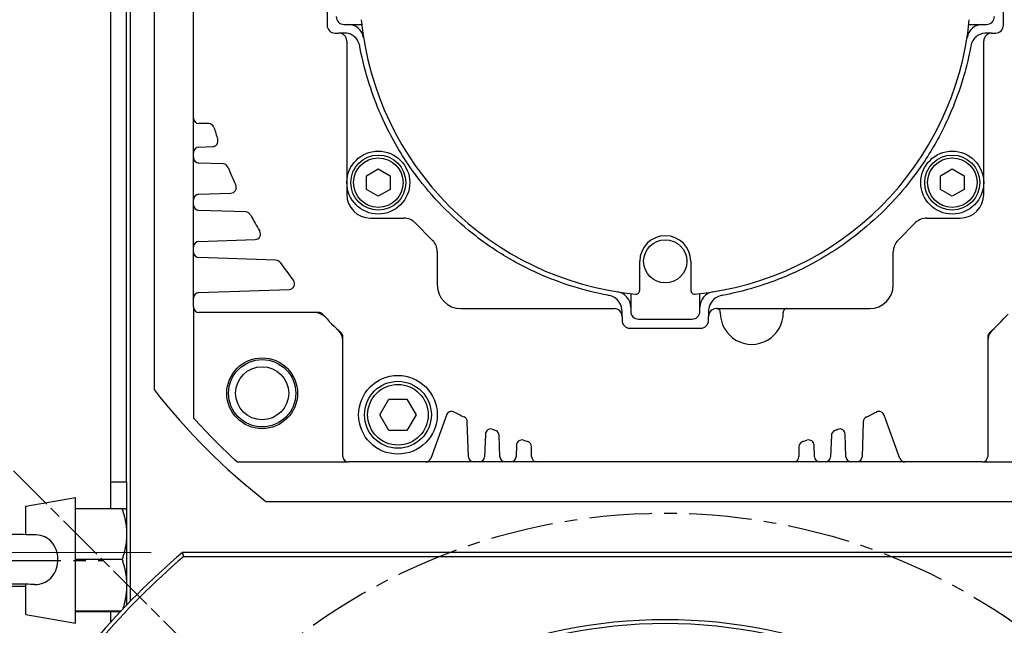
# Model space of a CAD drawing. Extents: x 0 to 2359, y -14 to 1663.
# Tile 14 of 39: x 1966 to 2091, y 765 to 842. Entities that reach past the tile are written whole.
import ezdxf

# ---------------------------------------------------------------- set-up
doc = ezdxf.new("R2010")
doc.units = 0
doc.header["$LTSCALE"] = 25.4
doc.linetypes.add('CENTER', pattern=[2, 1.25, -0.25, 0.25, -0.25])
doc.linetypes.add('CHAIN', pattern=[0.3543, 0.2362, -0.0295, 0.0591, -0.0295])
doc.layers.get('0').update_dxf_attribs({"linetype": 'CONTINUOUS'})
doc.layers.get('Defpoints').update_dxf_attribs({"linetype": 'CONTINUOUS'})
doc.layers.add('ATA-CENTER', color=133, linetype='CENTER')
doc.layers.add('ATA-DIM', color=252, linetype='CONTINUOUS', lineweight=25)
doc.layers.add('ATA-SECTION', color=3, linetype='CONTINUOUS', lineweight=35)
doc.styles.get("Standard").update_dxf_attribs({"font": 'simplex.shx'})
doc.dimstyles.new('ata_A1', dxfattribs={"dimtxt": 4.2, "dimasz": 4.2, "dimexe": 2, "dimexo": 2, "dimgap": 2, "dimtad": 0, "dimtih": 1, "dimtoh": 1, "dimdec": 6, "dimdsep": 46, "dimtxsty": 'Standard', "dimcen": 0, "dimclrd": 252, "dimclre": 252, "dimclrt": 4, "dimadec": 6, "dimazin": 2, "dimtfac": 1, "dimtdec": 6, "dimtofl": 0, "dimtmove": 0, "dimatfit": 3, "dimfxl": 0, "dimtolj": 1, "dimtzin": 0, "dimlwd": 0, "dimlwe": 0, "dimarcsym": 0})

# ---------------------------------------------------------------- blocks, each defined once
blk = doc.blocks.new('*D11330')
at = {"layer": 'ATA-DIM', "color": 252, "lineweight": 0}
for p, q in [((1982.96, 773.8), (1901.83, 773.8)), ((1905.83, 765.4), (1905.83, 709.88)), ((1905.83, 637.2), (1905.83, 692.72)), ((1982.96, 628.8), (1901.83, 628.8))]:
    blk.add_line(p, q, dxfattribs=at)
at = {"layer": 'ATA-DIM', "color": 252}
for points in [[(1907.23, 765.4), (1904.43, 765.4), (1905.83, 773.8)], [(1904.43, 637.2), (1907.23, 637.2), (1905.83, 628.8)]]:
    blk.add_solid(points, dxfattribs=at)
at = {"layer": 'Defpoints', "color": 0}
for p in [(1986.96, 773.8), (1905.83, 628.8), (1986.96, 628.8)]:
    blk.add_point(p, dxfattribs=at)
at = {"layer": 'ATA-DIM', "color": 4, "insert": (1866.85, 705.88), "char_height": 8.4, "attachment_point": 1}
blk.add_mtext('\\A1;145 SQUARE', dxfattribs=at)

msp = doc.modelspace()

# ---------------------------------------------------------------- linework, layer by layer
for p, q in [((1977.8452146, 782.8015976), (1977.8452146, 915.8015976)), ((1979.8452146, 782.8015976), (1979.8452146, 914.3015976)), ((1980.3452146, 767.6416307), (1980.3452146, 913.8015976)), ((1983.3452146, 896.1076011), (1983.3452146, 794.495594)), ((1988.3452146, 829.0015976), (1988.3452146, 861.6015976)), ((2005.3452146, 849.8015976), (2005.3452146, 840.8015976)), ((2091.3452146, 840.8015976), (2091.3452146, 849.8015976)), ((2007.4952146, 840.9015976), (2009.7451822, 840.9015976)), ((2086.945247, 840.9015976), (2089.1952146, 840.9015976)), ((2006.3452146, 839.8015976), (2006.8452146, 839.8015976)), ((2007.5285514, 839.8015976), (2006.8452146, 839.8015976)), ((2089.8452146, 839.8015976), (2089.1618779, 839.8015976)), ((2089.8452146, 839.8015976), (2090.3452146, 839.8015976)), ((2007.8452146, 838.8015976), (2007.8452146, 819.3015976)), ((2088.8452146, 819.3015976), (2088.8452146, 838.8015976)), ((1988.3452146, 824.6256154), (1988.3452146, 829.0015976)), ((1990.2831788, 828.3015976), (1989.0452146, 828.3015976)), ((1989.020785, 825.325189), (1990.7912333, 825.3870144)), ((1988.3452146, 823.9775797), (1988.3452146, 824.6256154)), ((1988.3452146, 818.6256154), (1988.3452146, 823.9775797)), ((1992.1272584, 823.1695257), (1989.020785, 823.2780061)), ((2010.3501146, 821.667623), (2011.8501146, 822.5336484)), ((2010.3501146, 819.9355722), (2010.3501146, 821.667623)), ((2011.8501146, 822.5336484), (2013.3501146, 821.667623)), ((2013.3501146, 821.667623), (2013.3501146, 819.9355722)), ((2083.3403146, 821.667623), (2084.8403146, 822.5336484)), ((2083.3403146, 819.9355722), (2083.3403146, 821.667623)), ((2084.8403146, 822.5336484), (2086.3403146, 821.667623)), ((2086.3403146, 821.667623), (2086.3403146, 819.9355722)), ((1989.020785, 819.325189), (1993.1176431, 819.4682544)), ((2011.8501146, 819.0695468), (2010.3501146, 819.9355722)), ((2013.3501146, 819.9355722), (2011.8501146, 819.0695468)), ((2084.8403146, 819.0695468), (2083.3403146, 819.9355722)), ((2086.3403146, 819.9355722), (2084.8403146, 819.0695468)), ((1988.3452146, 817.9775797), (1988.3452146, 818.6256154)), ((1988.3452146, 812.6256154), (1988.3452146, 817.9775797)), ((1995.0084754, 817.0689114), (1989.020785, 817.2780061)), ((2010.8452146, 816.3015976), (2015.0937875, 816.3015976)), ((2016.5080011, 815.7158111), (2018.7594282, 813.464384)), ((2077.9310011, 813.464384), (2080.1824282, 815.7158111)), ((2081.5966417, 816.3015976), (2085.8452146, 816.3015976)), ((1988.3452146, 811.9775797), (1988.3452146, 812.6256154)), ((1989.020785, 813.325189), (1996.1981467, 813.575828)), ((1988.3452146, 806.1256154), (1988.3452146, 811.9775797)), ((2019.3452146, 812.0501704), (2019.3452146, 807.8015976)), ((2077.3452146, 807.8015976), (2077.3452146, 812.0501704)), ((1998.8226571, 810.9357172), (1989.020785, 811.2780061)), ((2045.0952146, 808.5951949), (2045.0952146, 810.8015976)), ((2051.5952146, 810.8015976), (2051.5952146, 808.5951949)), ((2045.0952146, 807.1353821), (2045.0952146, 808.5951949)), ((2051.5952146, 808.5951949), (2051.5952146, 807.1353821)), ((1989.020785, 806.825189), (2000.5404451, 807.2274644)), ((2043.9452146, 806.7015652), (2043.9452146, 804.4515976)), ((2052.7452146, 804.4515976), (2052.7452146, 806.7015652)), ((1988.3452146, 805.0015976), (1988.3452146, 806.1256154)), ((1988.3452146, 805.0015976), (1988.3452146, 790.8865261)), ((2004.2362586, 804.3015976), (1989.0452146, 804.3015976)), ((2022.3452146, 804.8015976), (2041.8452146, 804.8015976)), ((2042.8452146, 803.8015976), (2042.8452146, 804.4849343)), ((2053.8452146, 804.4849343), (2053.8452146, 803.8015976)), ((2054.8452146, 804.8015976), (2074.3452146, 804.8015976)), ((2042.8452146, 803.8015976), (2042.8452146, 803.3015976)), ((2044.9452146, 803.4515976), (2051.7452146, 803.4515976)), ((2053.8452146, 803.3015976), (2053.8452146, 803.8015976)), ((2043.8452146, 802.3015976), (2052.8452146, 802.3015976)), ((2007.3452146, 786.0015976), (2007.3452146, 801.1926416)), ((2089.3452146, 801.1926416), (2089.3452146, 786.0015976)), ((2012.0358135, 791.3015976), (2013.1905141, 793.3015976)), ((2013.1905141, 793.3015976), (2015.4999152, 793.3015976)), ((2015.4999152, 793.3015976), (2016.6546157, 791.3015976)), ((2013.1905141, 789.3015976), (2012.0358135, 791.3015976)), ((2016.6546157, 791.3015976), (2015.4999152, 789.3015976)), ((2020.5148577, 791.2626428), (2018.5128542, 785.7621835)), ((2023.3216232, 785.9771679), (2023.1665185, 790.4187858)), ((2073.5239108, 790.4187858), (2073.3688061, 785.9771679)), ((2078.1775751, 785.7621835), (2076.1755716, 791.2626428)), ((2015.4999152, 789.3015976), (2013.1905141, 789.3015976)), ((2025.4681669, 788.8224907), (2025.3688061, 785.9771679)), ((2027.3216232, 785.9771679), (2027.2271483, 788.6825758)), ((2069.463281, 788.6825758), (2069.3688061, 785.9771679)), ((2071.3216232, 785.9771679), (2071.2222623, 788.8224907)), ((2029.4194359, 787.4270165), (2029.3688061, 785.9771679)), ((2031.3452146, 786.0015976), (2031.3452146, 787.2395618)), ((2065.3452146, 787.2395618), (2065.3452146, 786.0015976)), ((2067.3216232, 785.9771679), (2067.2709934, 787.4270165)), ((1993.9301432, 785.3015976), (2008.0452146, 785.3015976)), ((2017.8550693, 785.3015976), (2008.0452146, 785.3015976)), ((2024.0211968, 785.3015976), (2017.8550693, 785.3015976)), ((2024.6692325, 785.3015976), (2024.0211968, 785.3015976)), ((2028.0211968, 785.3015976), (2024.6692325, 785.3015976)), ((2028.6692325, 785.3015976), (2028.0211968, 785.3015976)), ((2032.0452146, 785.3015976), (2028.6692325, 785.3015976)), ((2064.6452146, 785.3015976), (2032.0452146, 785.3015976)), ((2068.0211968, 785.3015976), (2064.6452146, 785.3015976)), ((2068.6692325, 785.3015976), (2068.0211968, 785.3015976)), ((2072.0211968, 785.3015976), (2068.6692325, 785.3015976)), ((2072.6692325, 785.3015976), (2072.0211968, 785.3015976)), ((2078.8353599, 785.3015976), (2072.6692325, 785.3015976)), ((2088.6452146, 785.3015976), (2078.8353599, 785.3015976)), ((2088.6452146, 785.3015976), (2094.5952146, 785.3015976)), ((1977.8452146, 782.8015976), (1979.8452146, 782.8015976)), ((1977.8452146, 779.3538495), (1977.8452146, 782.8015976)), ((1979.8452146, 782.8015976), (1979.8452146, 767.1252255)), ((1967.0452146, 779.6907376), (1973.3452146, 780.8015976)), ((1973.3452146, 764.8015976), (1973.3452146, 780.8015976)), ((1997.539211, 780.3015976), (2094.5952146, 780.3015976)), ((1967.0452146, 776.0664395), (1967.0452146, 779.6907376)), ((1979.264658, 779.3538495), (1973.3452146, 779.3538495)), ((1979.8452146, 779.3015976), (1979.8448417, 779.3022434)), ((2109.7353604, 773.8015976), (1986.9550688, 773.8015976)), ((1979.264658, 772.9073929), (1973.3452146, 772.9073929)), ((1987.1385973, 773.3015976), (2109.5518319, 773.3015976)), ((1967.0452146, 765.9124575), (1967.0452146, 769.7654203)), ((1979.1134554, 766.355141), (1973.3452146, 766.355141)), ((1967.0452146, 765.9124575), (1973.3452146, 764.8015976)), ((1979.0141969, 766.2493456), (1973.3452146, 766.2493456)), ((1977.8452146, 764.9785165), (1977.8452146, 766.2493456))]:
    msp.add_line(p, q)
for centre, radius in [((2011.8501146, 820.8015976), 4), ((2011.8501146, 820.8015976), 3.5), ((2011.8501146, 820.8015976), 3.15), ((2084.8403146, 820.8015976), 4), ((2084.8403146, 820.8015976), 3.5), ((2084.8403146, 820.8015976), 3.15), ((2048.3452146, 810.8015976), 2.75), ((1997.079973, 794.0363559), 4.5), ((1997.079973, 794.0363559), 4.275), ((1997.079973, 794.0363559), 3.375), ((2014.3452146, 791.3015976), 5), ((2014.3452146, 791.3015976), 4.25), ((2014.3452146, 791.3015976), 3.85), ((2048.3452146, 701.3015976), 64), ((2048.3452146, 701.3015976), 64), ((2048.3452146, 701.3015976), 63.5), ((2048.3452146, 701.3015976), 63.5)]:
    msp.add_circle(centre, radius)
for centre, radius, start, end in [((2007.4952146, 841.9015976), 1, 180, 270), ((2048.3452146, 845.3015976), 38.85, 185.611552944, 264.388447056), ((2048.3452146, 845.3015976), 38.85, 275.611552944, 354.388447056), ((2089.1952146, 841.9015976), 1, 270, 0), ((2006.3452146, 840.8015976), 1, 180, 270), ((2007.9996758, 838.9015976), 2, 9.01370695, 90), ((2088.6907534, 838.9015976), 2, 90, 170.986290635), ((2090.3452146, 840.8015976), 1, 270, 0), ((2006.8452146, 838.8015976), 1, 0, 90), ((2089.8452146, 838.8015976), 1, 90, 180), ((1989.0452146, 829.0015976), 0.7, 180, 270), ((1990.2831788, 827.6015976), 0.7, 16.953651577, 90), ((2048.3452146, 845.3015976), 60, 196.953651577, 198.454833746), ((1989.0452146, 824.6256154), 0.7, 92, 180), ((1990.7668037, 826.086588), 0.7, 272, 18.454833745), ((1989.0452146, 823.9775797), 0.7, 180, 268), ((1992.1028288, 822.4699521), 0.7, 22.094735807, 88), ((2048.3452146, 845.3015976), 60, 202.094735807, 204.460473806), ((1993.0932135, 820.167828), 0.7, 272, 24.460473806), ((1989.0452146, 818.6256154), 0.7, 92, 180), ((2010.8452146, 819.3015976), 3, 180, 270), ((2085.8452146, 819.3015976), 3, 270, 0), ((1989.0452146, 817.9775797), 0.7, 180, 268), ((1994.9840457, 816.3693378), 0.7, 28.466411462, 88), ((2048.3452146, 845.3015976), 60, 208.466411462, 210.739792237), ((2015.0937875, 814.3015976), 2, 45, 90), ((2081.5966417, 814.3015976), 2, 90, 135), ((1996.173717, 814.2754016), 0.7, 272, 30.739792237), ((2048.3452146, 810.8015976), 3.25, 0, 180), ((1989.0452146, 812.6256154), 0.7, 92, 180), ((2017.3452146, 812.0501704), 2, 0, 45), ((2079.3452146, 812.0501704), 2, 135, 180), ((1989.0452146, 811.9775797), 0.7, 180, 268), ((1998.7982274, 810.2361436), 0.7, 35.28785249, 88), ((2048.3452146, 845.3015976), 60, 215.287852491, 218.004681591), ((2000.5160154, 807.927038), 0.7, 272, 38.004663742), ((2022.3452146, 807.8015976), 3, 180, 270), ((2074.3452146, 807.8015976), 3, 270, 0), ((1989.0452146, 806.1256154), 0.7, 92, 180), ((2041.9452146, 804.9560588), 2, 0, 80.986290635), ((2054.7452146, 804.9560588), 2, 99.01370695, 180), ((1989.0452146, 805.0015976), 0.7, 180, 270), ((2003.6797917, 802.3015976), 2, 43.911655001, 90), ((2004.2362586, 803.6015976), 0.7, 43.391930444, 90), ((2048.3452146, 845.3015976), 60, 223.391930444, 226.608069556), ((2041.8452146, 803.8015976), 1, 0, 90), ((2044.9452146, 804.4515976), 1, 180, 270), ((2051.7452146, 804.4515976), 1, 270, 0), ((2054.8452146, 803.8015976), 1, 90, 180), ((2054.8453227, 804.3015976), 0.5, 359.339841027, 90), ((2059.345024, 804.2497499), 4, 179.339841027, 0.660158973), ((2063.8447253, 804.3015976), 0.5, 90, 180.660158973), ((2048.3452146, 845.3015976), 60, 313.391930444, 316.608069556), ((2043.8452146, 803.3015976), 1, 180, 270), ((2052.8452146, 803.3015976), 1, 270, 0), ((2005.3452146, 800.6361747), 2, 0, 46.088349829), ((2006.6452146, 801.1926416), 0.7, 0, 46.608069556), ((2091.3452146, 800.6361747), 2, 133.911655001, 180), ((2090.0452146, 801.1926416), 0.7, 133.391930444, 180), ((2048.3452146, 845.3015976), 82.5, 218.012279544, 231.987720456), ((2021.1726425, 791.0232287), 0.7, 63.406760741, 160), ((2048.3452146, 845.3015976), 60, 243.406760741, 244.765082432), ((2048.3452146, 845.3015976), 60, 295.234917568, 296.593239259), ((2075.5177867, 791.0232287), 0.7, 20, 116.593239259), ((2048.3452146, 845.3015976), 81, 222.205446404, 227.794553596), ((2022.4669449, 790.3943562), 0.7, 2, 64.765082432), ((2074.2234843, 790.3943562), 0.7, 115.234917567, 178), ((2026.1677405, 788.798061), 0.7, 68.57013677, 178), ((2048.3452146, 845.3015975), 59.9999999, 248.570136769, 248.934563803), ((2026.5275747, 788.6581462), 0.7, 2, 68.934563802), ((2070.1628546, 788.6581462), 0.7, 111.065436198, 178), ((2048.3452146, 845.3015976), 60.0000001, 291.065436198, 291.42986323), ((2070.5226887, 788.798061), 0.7, 2, 111.42986323), ((2030.1190095, 787.4025868), 0.7, 72.526361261, 178), ((2048.3452146, 845.3015975), 60, 252.526361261, 253.046348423), ((2030.6452146, 787.2395618), 0.7, 0, 73.046348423), ((2066.0452146, 787.2395618), 0.7, 106.953651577, 180), ((2048.3452146, 845.3015976), 60, 286.953651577, 287.473638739), ((2066.5714198, 787.4025868), 0.7, 2, 107.473638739), ((2008.0452146, 786.0015976), 0.7, 180, 270), ((2017.8550693, 786.0015976), 0.7, 270, 340), ((2024.0211968, 786.0015976), 0.7, 182, 270), ((2024.6692325, 786.0015976), 0.7, 270, 358), ((2028.0211968, 786.0015976), 0.7, 182, 270), ((2028.6692325, 786.0015976), 0.7, 270, 358), ((2032.0452146, 786.0015976), 0.7, 180, 270), ((2064.6452146, 786.0015976), 0.7, 270, 0), ((2068.0211968, 786.0015976), 0.7, 182, 270), ((2068.6692325, 786.0015976), 0.7, 270, 358), ((2072.0211968, 786.0015976), 0.7, 182, 270), ((2072.6692325, 786.0015976), 0.7, 270, 358), ((2078.8353599, 786.0015976), 0.7, 200, 270), ((2088.6452146, 786.0015976), 0.7, 270, 0), ((2048.3452146, 701.3015976), 95, 130.256612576, 139.743387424), ((2048.3452146, 701.3015976), 94.5, 130.367593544, 139.632406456)]:
    msp.add_arc(centre, radius, start, end)
for points, knots in [([(2009.4956195, 838.1630433), (2009.4527515, 838.3963402), (2009.3580641, 838.6568002), (2009.2053656, 838.8916866), (2008.9809356, 839.2369129), (2008.6286177, 839.5105688), (2008.2946293, 839.6490619), (2007.9687013, 839.7842127), (2007.6734647, 839.8015976), (2007.5285514, 839.8015976)], [0, 0, 0, 0, 0.2561444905, 0.2561444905, 0.2561444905, 0.6326151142, 0.6326151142, 0.6326151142, 1, 1, 1, 1]), ([(2089.1618779, 839.8015976), (2088.9622461, 839.8015976), (2088.4673194, 839.752637), (2088.0250494, 839.4470826), (2087.8066154, 839.2961715), (2087.6075565, 839.0893817), (2087.4635879, 838.8579172), (2087.3230938, 838.6320388), (2087.2356335, 838.3852153), (2087.1948098, 838.1630433)], [0, 0, 0, 0, 0.5061071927, 0.5061071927, 0.5061071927, 0.7560698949, 0.7560698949, 0.7560698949, 1, 1, 1, 1]), ([(2041.2066604, 806.4520024), (2041.0885872, 806.4736982), (2040.2245682, 806.6187691), (2038.8328522, 806.9640838), (2037.6215536, 807.2646331), (2036.0109547, 807.7252566), (2034.1757525, 808.4305202), (2032.5784595, 809.0443559), (2030.812271, 809.8454233), (2029.0053589, 810.8600532), (2027.4326887, 811.7431499), (2025.8300545, 812.7878139), (2024.2785075, 813.9799819), (2021.6102789, 816.0301787), (2019.1081966, 818.5288698), (2017.0538016, 821.1956342), (2015.5256285, 823.1793215), (2014.2411561, 825.2483137), (2013.2211561, 827.2308889), (2011.7220021, 830.1447964), (2010.7985184, 832.8625791), (2010.2539235, 834.8467643), (2009.7224717, 836.7830632), (2009.5218653, 838.0202078), (2009.4956195, 838.1630433)], [0, 0, 0, 0, 0.129636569, 0.129636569, 0.129636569, 0.242467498, 0.242467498, 0.242467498, 0.3406714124, 0.3406714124, 0.3406714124, 0.4261445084, 0.4261445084, 0.4261445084, 0.5731344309, 0.5731344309, 0.5731344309, 0.6824736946, 0.6824736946, 0.6824736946, 0.8431760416, 0.8431760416, 0.8431760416, 1, 1, 1, 1]), ([(2087.1948098, 838.1630433), (2087.173114, 838.0449701), (2087.0280431, 837.1809511), (2086.6827284, 835.7892352), (2086.3821791, 834.5779366), (2085.9215555, 832.9673377), (2085.2162919, 831.1321354), (2084.6024563, 829.5348425), (2083.8013889, 827.7686539), (2082.786759, 825.9617418), (2081.9036623, 824.3890716), (2080.8589982, 822.7864374), (2079.6668303, 821.2348905), (2077.6166335, 818.5666618), (2075.1179424, 816.0645796), (2072.451178, 814.0101846), (2070.4674907, 812.4820115), (2068.3984985, 811.197539), (2066.4159233, 810.177539), (2063.5020158, 808.678385), (2060.7842331, 807.7549014), (2058.8000479, 807.2103064), (2056.863749, 806.6788547), (2055.6266044, 806.4782482), (2055.4837688, 806.4520024)], [0, 0, 0, 0, 0.129636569, 0.129636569, 0.129636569, 0.242467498, 0.242467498, 0.242467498, 0.3406714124, 0.3406714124, 0.3406714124, 0.4261445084, 0.4261445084, 0.4261445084, 0.5731344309, 0.5731344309, 0.5731344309, 0.6824736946, 0.6824736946, 0.6824736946, 0.8431760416, 0.8431760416, 0.8431760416, 1, 1, 1, 1]), ([(2042.8452146, 804.4849343), (2042.8452146, 804.684566), (2042.796254, 805.1794928), (2042.4906997, 805.6217628), (2042.3397886, 805.8401967), (2042.1329987, 806.0392556), (2041.9015342, 806.1832243), (2041.6756559, 806.3237184), (2041.4288323, 806.4111787), (2041.2066604, 806.4520024)], [0, 0, 0, 0, 0.5061071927, 0.5061071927, 0.5061071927, 0.7560698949, 0.7560698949, 0.7560698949, 1, 1, 1, 1]), ([(2044.5463228, 806.6377783), (2044.5471821, 806.6376939), (2044.5480417, 806.6376117), (2044.6412643, 806.6289395), (2044.7367541, 806.6459817), (2044.8897845, 806.7245854), (2044.9517868, 806.7750047), (2045.0240963, 806.8752854), (2045.0445613, 806.9118014), (2045.071483, 806.9802507), (2045.080348, 807.0101314), (2045.0900714, 807.0611893), (2045.0927063, 807.0812389), (2045.09483, 807.1128968), (2045.0952146, 807.1240576), (2045.0952146, 807.1353821)], [-0.2477178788, -0.2477178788, -0.2477178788, -0.2477178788, -0.24715302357, -0.24715302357, -0.18646999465, -0.18646999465, -0.1403027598, -0.1403027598, -0.11832541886, -0.11832541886, -0.10322513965, -0.10322513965, -0.09401330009, -0.09401330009, -0.08912146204, -0.08912146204, -0.08912146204, -0.08912146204]), ([(2051.5952146, 807.1353821), (2051.5952146, 807.1240576), (2051.5955992, 807.1128968), (2051.5977229, 807.0812389), (2051.6003578, 807.0611893), (2051.6100812, 807.0101314), (2051.6189462, 806.9802507), (2051.6458679, 806.9118014), (2051.6663329, 806.8752854), (2051.7386424, 806.7750047), (2051.8006447, 806.7245854), (2051.9536752, 806.6459817), (2052.0491649, 806.6289395), (2052.1423876, 806.6376117), (2052.1432471, 806.6376939), (2052.1441064, 806.6377783)], [-0.16121380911, -0.16121380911, -0.16121380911, -0.16121380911, -0.15622346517, -0.15622346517, -0.14682612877, -0.14682612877, -0.13142177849, -0.13142177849, -0.10900188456, -0.10900188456, -0.06190499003, -0.06190499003, 0, 0, 0.00057622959, 0.00057622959, 0.00057622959, 0.00057622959]), ([(2055.4837688, 806.4520024), (2055.250472, 806.4091345), (2054.9900119, 806.314447), (2054.7551256, 806.1617485), (2054.4098993, 805.9373185), (2054.1362434, 805.5850007), (2053.9977502, 805.2510122), (2053.8625995, 804.9250843), (2053.8452146, 804.6298476), (2053.8452146, 804.4849343)], [0, 0, 0, 0, 0.2561444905, 0.2561444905, 0.2561444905, 0.6326151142, 0.6326151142, 0.6326151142, 1, 1, 1, 1]), ([(1968.3015913, 776.0398027), (1967.567049, 776.0586513), (1966.622433, 776.0753478), (1964.4448278, 776.1028519), (1963.2269701, 776.1138168), (1960.61749, 776.1296651), (1959.2276725, 776.1345829), (1956.4110831, 776.1379743), (1954.9849013, 776.1364575), (1952.2372249, 776.1271483), (1950.9163064, 776.1193562), (1948.5089391, 776.0982175), (1947.4239224, 776.0848673), (1945.58644, 776.0535755), (1944.8424977, 776.0358212), (1943.9825011, 776.0040679), (1943.7422877, 775.9930936), (1943.4299247, 775.9688064), (1943.3498696, 775.9619809), (1943.1580965, 775.9382367), (1943.0691964, 775.9298615), (1942.7769301, 775.862884), (1942.6662877, 775.8377687), (1942.331313, 775.7152748), (1942.146389, 775.6510818), (1941.7088027, 775.3669987), (1941.5625935, 775.2620519), (1941.2728152, 774.9904488), (1941.140843, 774.850476), (1940.8078862, 774.3965984), (1940.5998583, 774.0200863), (1940.4050868, 773.2206187), (1940.3758668, 772.8526531), (1940.4417472, 772.1654346), (1940.5287014, 771.8489844), (1940.7707066, 771.2718985), (1940.9304008, 771.0275929), (1941.2895971, 770.5762954), (1941.4812767, 770.4120496), (1941.8921948, 770.0996022), (1942.0723767, 770.010314), (1942.4123383, 769.850936), (1942.5390704, 769.810932), (1942.751443, 769.7461622), (1942.8293835, 769.7278421), (1942.9830618, 769.693979), (1943.0461439, 769.6832078), (1943.2069376, 769.6575623), (1943.2779856, 769.6498255), (1943.6453405, 769.6120283), (1943.8808303, 769.6033832), (1944.8543803, 769.5661647), (1945.7320496, 769.5459386), (1947.8081062, 769.5132297), (1948.9419977, 769.5003693), (1951.4254436, 769.4805482), (1952.7717545, 769.4735334), (1955.548668, 769.4658766), (1956.9785049, 769.4652199), (1959.7805929, 769.4703038), (1961.1523281, 769.4760418), (1963.7025454, 769.4933678), (1964.8800628, 769.5049596), (1966.3080345, 769.5245122), (1966.6903787, 769.5304633), (1967.0452146, 769.5367557)], [3.6439095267, 3.6439095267, 3.6439095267, 3.6439095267, 3.9817582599, 3.9817582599, 4.3055581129, 4.3055581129, 4.6271722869, 4.6271722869, 4.9482723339, 4.9482723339, 5.2695119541, 5.2695119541, 5.5917768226, 5.5917768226, 5.9185005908, 5.9185005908, 6.103846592, 6.103846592, 6.1698284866, 6.1698284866, 6.2217543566, 6.2217543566, 6.2446581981, 6.2446581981, 6.2614765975, 6.2614765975, 6.2681475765, 6.2681475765, 6.2728453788, 6.2728453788, 6.2797512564, 6.2797512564, 6.2845365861, 6.2845365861, 6.2890963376, 6.2890963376, 6.2944038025, 6.2944038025, 6.3017211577, 6.3017211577, 6.3132429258, 6.3132429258, 6.3293702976, 6.3293702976, 6.3470671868, 6.3470671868, 6.3713336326, 6.3713336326, 6.419334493, 6.419334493, 6.6364286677, 6.6364286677, 7.0130415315, 7.0130415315, 7.3387669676, 7.3387669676, 7.6608074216, 7.6608074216, 7.9819925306, 7.9819925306, 8.3031178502, 8.3031178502, 8.6248759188, 8.6248759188, 8.7531746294, 8.7531746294, 8.7531746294, 8.7531746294]), ([(1968.1123717, 769.7425668), (1968.2271996, 769.7396516), (1968.3416668, 769.7425804), (1968.8302957, 769.7817069), (1969.1843802, 769.8776263), (1969.8499388, 770.2137314), (1970.1458598, 770.4557572), (1970.6330169, 771.0557206), (1970.8184939, 771.4086305), (1971.0625761, 772.1757085), (1971.1196211, 772.5819734), (1971.1020583, 773.4000673), (1971.0268122, 773.8033792), (1970.7487796, 774.5454127), (1970.5504981, 774.8780929), (1970.0529346, 775.4242662), (1969.7631252, 775.6374605), (1969.0962939, 775.9411549), (1968.7295342, 776.0236005), (1968.3295567, 776.0389958), (1968.3155757, 776.0394445), (1968.3015905, 776.0398047)], [-1.1317274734, -1.1317274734, -1.1317274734, -1.1317274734, -1.0965690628, -1.0965690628, -0.9807252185, -0.9807252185, -0.8586322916, -0.8586322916, -0.7353053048, -0.7353053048, -0.6127162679, -0.6127162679, -0.4893775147, -0.4893775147, -0.3679615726, -0.3679615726, -0.2521654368, -0.2521654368, -0.1335841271, -0.1335841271, -0.1292906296, -0.1292906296, -0.1292906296, -0.1292906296]), ([(1968.112377, 769.7425804), (1967.4845973, 769.75852), (1966.6694597, 769.773412), (1964.7173452, 769.799563), (1963.5685421, 769.810698), (1961.0701615, 769.8274545), (1959.7194166, 769.8330342), (1956.9582859, 769.8379583), (1955.5482313, 769.8372903), (1952.8147259, 769.8297592), (1951.4916899, 769.8228978), (1949.0705093, 769.8037254), (1947.9720287, 769.7914253), (1946.1207965, 769.7629031), (1945.3631766, 769.746622), (1944.566187, 769.7218881), (1944.3585452, 769.7138243), (1944.0857936, 769.7004184), (1943.9976785, 769.6940009), (1943.9857518, 769.6929419), (1943.9853898, 769.6929082), (1943.9853898, 769.6929082)], [3.6483860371, 3.6483860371, 3.6483860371, 3.6483860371, 3.9524244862, 3.9524244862, 4.2682733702, 4.2682733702, 4.5865375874, 4.5865375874, 4.9054139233, 4.9054139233, 5.2242293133, 5.2242293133, 5.5422120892, 5.5422120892, 5.8568467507, 5.8568467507, 6.003896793, 6.003896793, 6.1257503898, 6.1257503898, 6.1332505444, 6.1332505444, 6.1332505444, 6.1332505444])]:
    msp.add_open_spline(points, degree=3, knots=knots)
for points, weights in [([(1979.264658, 779.3538495), (1979.8452146, 777.6265267), (1979.8452146, 776.1306212)], [1.01001874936, 1.04314139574, 1]), ([(1979.8448417, 779.3022434), (1979.8310132, 779.3261951), (1979.264658, 779.3538495)], [1.00212949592, 1.04230525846, 1.01001874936]), ([(1979.8452146, 776.1306212), (1979.8452146, 774.6347158), (1979.264658, 772.9073929)], [1, 1.04314139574, 1.01001874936]), ([(1979.264658, 772.9073929), (1979.8452146, 771.1517223), (1979.8452146, 769.631267)], [1.01001874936, 1.04314139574, 1]), ([(1979.8452146, 769.631267), (1979.8452146, 768.2099546), (1979.3428041, 766.5983612)], [1, 1.04021518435, 1.01416119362])]:
    msp.add_rational_spline(points, weights, degree=2)
msp.add_open_spline([(1987.1385973, 773.3015976), (1987.0773354, 773.4682481), (1987.0161592, 773.6349156), (1986.9550688, 773.8015976)], degree=3)
at = {"layer": 'ATA-CENTER', "ltscale": 0.25}
msp.add_line((1963.5452146, 772.8015976), (1976.8452146, 772.8015976), dxfattribs=at)
msp.add_circle((2048.3452146, 701.3015976), 77.5, dxfattribs=at)
at = {"layer": 'ATA-SECTION', "linetype": 'CHAIN'}
msp.add_line((1965.4499519, 784.1968603), (2122.8076931, 626.8391191), dxfattribs=at)

# ---------------------------------------------------------------- dimensions: what is measured, and where the dimension line sits
at = {"layer": 'ATA-DIM'}
dim = msp.add_linear_dim(base=(1905.8282548, 628.8015976), p1=(1986.9550688, 773.8015976), p2=(1986.9550688, 628.8015976), angle=90, text='<> SQUARE', dimstyle='ata_A1', override={"dimscale": 2, "dimtol": 0, "dimlim": 0, "dimtp": 0, "dimtm": 0, "dimtfac": 0.571429, "dimtdec": 2, "dimtolj": 1, "dimtzin": 0}, dxfattribs=at)
dim.commit()
dim.dimension.update_dxf_attribs({"geometry": '*D11330', "text_midpoint": (1905.8282548, 701.3015976), "dimtype": 160})

doc.saveas('drawing.dxf')
